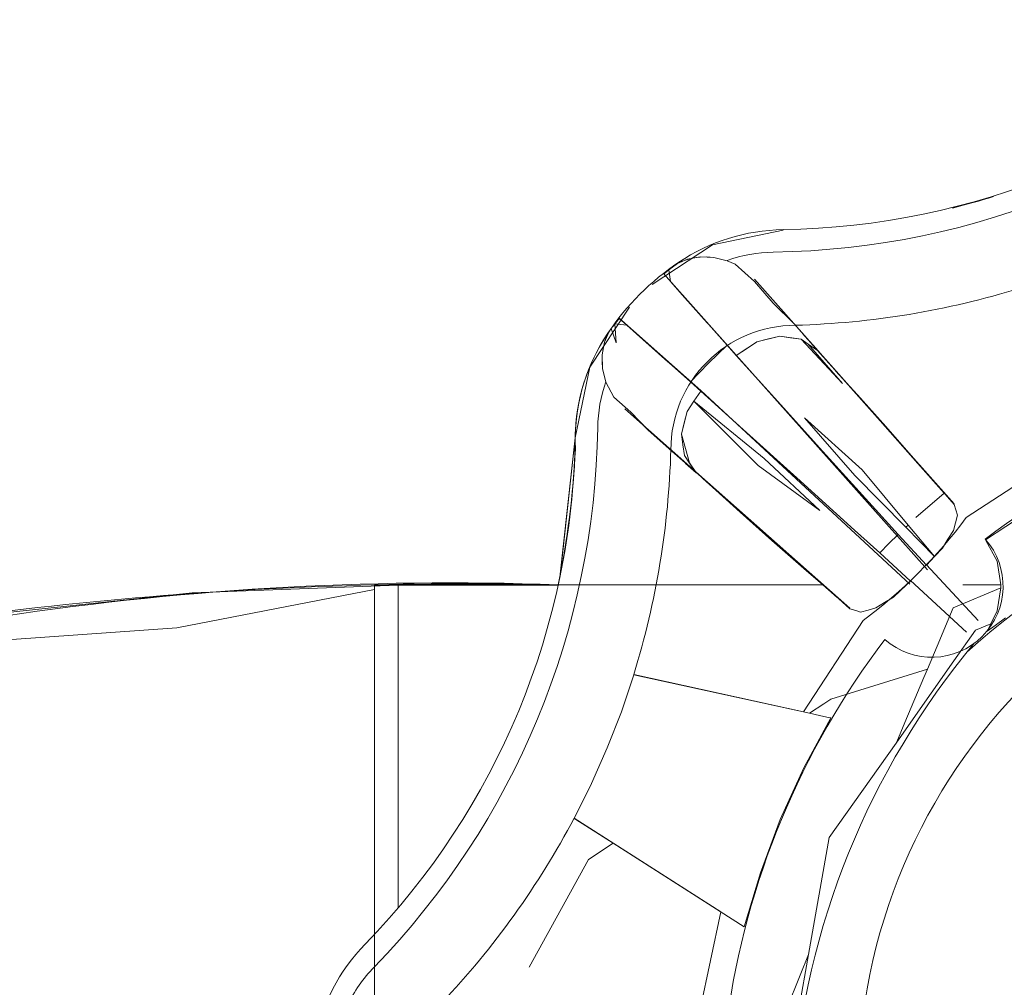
# Model space of a CAD drawing. Header units: millimetres. Extents: x 252 to 294, y 11.7 to 33.4.
# Tile 5 of 32: x 263.1375 to 263.1786, y 14.3379 to 14.3783. Entities that reach past the tile are written whole.
import ezdxf

# ---------------------------------------------------------------- set-up
doc = ezdxf.new("R2010")
doc.units = ezdxf.units.MM
doc.header["$LTSCALE"] = 10
doc.layers.add('IFC-IfcFlowTerminal-Contorno', color=250, linetype='Continuous', lineweight=5)
doc.layers.add('P-SANR-FIXT', color=7, linetype='Continuous')

msp = doc.modelspace()

# ---------------------------------------------------------------- linework, layer by layer
at = {"layer": 'IFC-IfcFlowTerminal-Contorno', "lineweight": 5}
for p, q in [((263.1649344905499, 14.36812018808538), (263.1645817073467, 14.36786139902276)), ((263.1653544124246, 14.36829352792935), (263.1649344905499, 14.36812018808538)), ((263.1658829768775, 14.36839118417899), (263.1653544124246, 14.36829352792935)), ((263.1664481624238, 14.36837409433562), (263.1658829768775, 14.36839118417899)), ((263.1670170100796, 14.3682324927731), (263.1664481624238, 14.36837409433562)), ((263.1673465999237, 14.36808600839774), (263.1670170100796, 14.3682324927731)), ((263.1645817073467, 14.36786139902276), (263.1646415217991, 14.36736823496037)), ((263.1681449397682, 14.36737311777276), (263.1673465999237, 14.36808600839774)), ((263.1646415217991, 14.36736823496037), (263.1652482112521, 14.36668708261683)), ((263.1689261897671, 14.36646247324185), (263.1681449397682, 14.36737311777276)), ((263.1652482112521, 14.36668708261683), (263.1661722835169, 14.36564948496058)), ((263.1697989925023, 14.36559577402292), (263.1689261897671, 14.36646247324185)), ((263.1661722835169, 14.36564948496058), (263.1662302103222, 14.36558436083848)), ((263.1620695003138, 14.36525397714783), (263.1618961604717, 14.36483405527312)), ((263.1621720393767, 14.36540534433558), (263.1620695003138, 14.36525397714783)), ((263.1623832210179, 14.3648145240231), (263.1621720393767, 14.36540534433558)), ((263.1628214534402, 14.3655469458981), (263.1623270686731, 14.36560798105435)), ((263.1623270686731, 14.36560798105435), (263.1623832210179, 14.3648145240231)), ((263.1634977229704, 14.36494391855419), (263.1628214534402, 14.3655469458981)), ((263.1662302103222, 14.36558436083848), (263.1670078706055, 14.36471007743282)), ((263.1707828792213, 14.36448493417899), (263.1697989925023, 14.36559577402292)), ((263.1618961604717, 14.36483405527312), (263.1617985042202, 14.36430427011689)), ((263.1645353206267, 14.36402106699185), (263.1634977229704, 14.36494391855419)), ((263.1678214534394, 14.36456550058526), (263.1682523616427, 14.36485114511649)), ((263.1682523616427, 14.36485114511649), (263.1678727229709, 14.3645996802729)), ((263.1682523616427, 14.36485114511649), (263.1692020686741, 14.3650879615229)), ((263.1687284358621, 14.36497077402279), (263.1682523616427, 14.36485114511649)), ((263.1692032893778, 14.3650879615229), (263.1687284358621, 14.36497077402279)), ((263.1692020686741, 14.3650879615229), (263.170091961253, 14.36495856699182)), ((263.1696476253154, 14.36502448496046), (263.1692032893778, 14.3650879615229)), ((263.170091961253, 14.36495856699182), (263.1696476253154, 14.36502448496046)), ((263.1718216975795, 14.3631079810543), (263.170091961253, 14.36495856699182)), ((263.170091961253, 14.36495856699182), (263.170394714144, 14.36475102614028)), ((263.1704125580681, 14.36491100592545), (263.1702140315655, 14.36513434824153)), ((263.170604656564, 14.3646948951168), (263.1704125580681, 14.36491100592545)), ((263.1670078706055, 14.36471007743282), (263.1662333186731, 14.36395514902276)), ((263.1670078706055, 14.36471007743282), (263.1673905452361, 14.36427985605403)), ((263.1673905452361, 14.36427985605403), (263.1678214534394, 14.36456550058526)), ((263.1678727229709, 14.3645996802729), (263.1673917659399, 14.36428229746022)), ((263.1703946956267, 14.3647510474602), (263.1718216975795, 14.3631079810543)), ((263.1707361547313, 14.36451696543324), (263.1703946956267, 14.3647510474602)), ((263.170394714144, 14.36475102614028), (263.1707828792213, 14.36448493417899)), ((263.1708017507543, 14.36447199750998), (263.170604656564, 14.3646948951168)), ((263.1707828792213, 14.36448493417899), (263.1707361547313, 14.36451696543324)), ((263.1714979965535, 14.3636799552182), (263.1707828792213, 14.36448493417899)), ((263.1710428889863, 14.36419928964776), (263.1708017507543, 14.36447199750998)), ((263.1617985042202, 14.36430427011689), (263.1618143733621, 14.36374274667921)), ((263.1646038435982, 14.36395998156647), (263.1645353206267, 14.36402106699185)), ((263.1673917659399, 14.36428229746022), (263.168989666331, 14.36250983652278)), ((263.1618143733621, 14.36374274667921), (263.1619559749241, 14.36317145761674)), ((263.1654782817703, 14.36318045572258), (263.1646038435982, 14.36395998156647)), ((263.1662333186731, 14.36395514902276), (263.1654782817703, 14.36318045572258)), ((263.1719388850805, 14.36318366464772), (263.1714979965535, 14.3636799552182)), ((263.1724430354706, 14.36264167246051), (263.1715353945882, 14.36363886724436)), ((263.1733866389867, 14.3615503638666), (263.1719388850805, 14.36318366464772)), ((263.1619559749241, 14.36317145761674), (263.1622855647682, 14.36254157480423)), ((263.1659073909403, 14.3627979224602), (263.1654782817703, 14.36318045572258)), ((263.1659073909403, 14.3627979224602), (263.1656241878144, 14.36237067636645)), ((263.1656243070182, 14.3623705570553), (263.1659073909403, 14.3627979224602)), ((263.1676847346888, 14.36119391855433), (263.1659073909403, 14.3627979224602)), ((263.1622855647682, 14.36254157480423), (263.1629886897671, 14.36191169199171)), ((263.1656241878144, 14.36237067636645), (263.1653397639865, 14.36194098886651)), ((263.1653397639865, 14.36194098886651), (263.1656243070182, 14.3623705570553)), ((263.1656241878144, 14.36237067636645), (263.1685477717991, 14.35998786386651)), ((263.1683024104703, 14.3596900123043), (263.1656241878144, 14.36237067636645)), ((263.168989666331, 14.36250983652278), (263.1710050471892, 14.36028083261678)), ((263.1736210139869, 14.36131598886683), (263.1724430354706, 14.36264167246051)), ((263.1629886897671, 14.36191169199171), (263.1637174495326, 14.36116706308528)), ((263.1651005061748, 14.36099372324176), (263.1653397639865, 14.36194098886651)), ((263.1653397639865, 14.36194098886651), (263.1652201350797, 14.36146735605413)), ((263.1723380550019, 14.35927497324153), (263.1702396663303, 14.36168219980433)), ((263.1702396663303, 14.36168219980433), (263.1726371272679, 14.35951423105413)), ((263.1749589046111, 14.35977790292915), (263.1733866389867, 14.3615503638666)), ((263.1637174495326, 14.36116706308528), (263.1645914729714, 14.36039313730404)), ((263.1652201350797, 14.36146735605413), (263.1651005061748, 14.36099372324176)), ((263.1699100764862, 14.35918219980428), (263.1676847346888, 14.36119391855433)), ((263.1748942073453, 14.35986579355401), (263.1736210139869, 14.36131598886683)), ((263.1651005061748, 14.36099372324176), (263.1651639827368, 14.36054694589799)), ((263.1654374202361, 14.35979743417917), (263.1651005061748, 14.36099372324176)), ((263.1645914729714, 14.36039313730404), (263.1657035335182, 14.35940680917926)), ((263.1651639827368, 14.36054694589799), (263.1652286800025, 14.36010260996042)), ((263.1652286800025, 14.36010260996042), (263.1654386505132, 14.35979306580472)), ((263.1685477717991, 14.35998786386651), (263.1708780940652, 14.35780768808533)), ((263.1710050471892, 14.36028083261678), (263.1732010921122, 14.3578589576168)), ((263.1652756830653, 14.35977979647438), (263.1654947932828, 14.35958503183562)), ((263.1657035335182, 14.35940680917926), (263.1654374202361, 14.35979743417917)), ((263.1654386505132, 14.35979306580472), (263.1654654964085, 14.35975348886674)), ((263.1654654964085, 14.35975348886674), (263.1656675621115, 14.35945919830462)), ((263.1654947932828, 14.35958503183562), (263.1657153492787, 14.3593894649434)), ((263.1708780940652, 14.35780768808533), (263.1683024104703, 14.3596900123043)), ((263.1726371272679, 14.35951423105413), (263.1745575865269, 14.35720688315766)), ((263.1760599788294, 14.35853522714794), (263.1748942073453, 14.35986579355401)), ((263.1760597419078, 14.35853502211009), (263.1749589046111, 14.35977790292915)), ((263.1656675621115, 14.35945919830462), (263.1656999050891, 14.35941209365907)), ((263.1657035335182, 14.35940680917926), (263.1665042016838, 14.35869676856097)), ((263.1659903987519, 14.35914557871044), (263.1665421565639, 14.35866218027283)), ((263.1723270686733, 14.35699225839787), (263.1699100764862, 14.35918219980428)), ((263.1744572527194, 14.35711131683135), (263.1723380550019, 14.35927497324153)), ((263.1665042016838, 14.35869676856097), (263.1670084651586, 14.35824958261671)), ((263.1814054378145, 14.3589868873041), (263.177787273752, 14.35658698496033)), ((263.1665421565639, 14.35866218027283), (263.1675467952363, 14.35774665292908)), ((263.174880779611, 14.35751471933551), (263.1760599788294, 14.35853522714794)), ((263.1760983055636, 14.35849148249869), (263.1760597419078, 14.35853502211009)), ((263.1764725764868, 14.35806891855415), (263.1760983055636, 14.35849148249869)), ((263.1670084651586, 14.35824958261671), (263.1686381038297, 14.35680182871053)), ((263.1732010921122, 14.3578589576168), (263.1741484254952, 14.35681716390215)), ((263.1765433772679, 14.35784430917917), (263.1764748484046, 14.35806171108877)), ((263.1766129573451, 14.35761969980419), (263.1765433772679, 14.35784430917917)), ((263.1675467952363, 14.35774665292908), (263.168871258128, 14.35656745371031)), ((263.1765287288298, 14.35729987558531), (263.1766129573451, 14.35761969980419)), ((263.1744572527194, 14.35711131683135), (263.1745575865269, 14.35720688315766)), ((263.1756547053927, 14.35588874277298), (263.1744572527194, 14.35711131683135)), ((263.1745575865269, 14.35720688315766), (263.1756547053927, 14.35588874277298)), ((263.1764445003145, 14.35698249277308), (263.1765287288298, 14.35729987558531)), ((263.1686381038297, 14.35680182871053), (263.170408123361, 14.35523444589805)), ((263.173372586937, 14.35604138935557), (263.1723270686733, 14.35699225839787)), ((263.1737504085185, 14.35643805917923), (263.1741484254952, 14.35681716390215)), ((263.1741484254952, 14.35681716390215), (263.1753190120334, 14.35552985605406)), ((263.1759903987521, 14.35624762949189), (263.1762174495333, 14.35661384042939)), ((263.1762174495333, 14.35661384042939), (263.1764445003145, 14.35698249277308)), ((263.168871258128, 14.35656745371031), (263.1703226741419, 14.3552954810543)), ((263.173372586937, 14.35604138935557), (263.1737504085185, 14.35643805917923)), ((263.1756547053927, 14.35588874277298), (263.1759903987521, 14.35624762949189)), ((263.177787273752, 14.35658698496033), (263.1782657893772, 14.35570319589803)), ((263.1746598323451, 14.35487067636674), (263.173372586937, 14.35604138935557)), ((263.1753190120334, 14.35552985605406), (263.1756547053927, 14.35588874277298)), ((263.1782657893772, 14.35570319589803), (263.1784184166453, 14.35470710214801)), ((263.1703226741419, 14.3552954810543), (263.1709941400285, 14.35470710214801)), ((263.170408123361, 14.35523444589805), (263.1710024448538, 14.35470710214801)), ((263.1523111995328, 14.35470710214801), (263.1523111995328, 14.35451486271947)), ((263.1533052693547, 14.35470710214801), (263.1523111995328, 14.35470710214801)), ((263.1709941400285, 14.35470710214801), (263.1533052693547, 14.35470710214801)), ((263.1709941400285, 14.35470710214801), (263.1715978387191, 14.3541781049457)), ((263.1710024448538, 14.35470710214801), (263.1716613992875, 14.35412240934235)), ((263.1739408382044, 14.35419928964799), (263.1744846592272, 14.35470710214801)), ((263.1744846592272, 14.35470710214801), (263.1746598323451, 14.35487067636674)), ((263.1784192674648, 14.35458455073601), (263.1764359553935, 14.35375251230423)), ((263.1784184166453, 14.35470710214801), (263.1768373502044, 14.35470710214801)), ((263.1784192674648, 14.35458455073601), (263.178275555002, 14.35362800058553)), ((263.1784184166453, 14.35470710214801), (263.1784281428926, 14.35464362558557)), ((263.1784281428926, 14.35464362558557), (263.1784192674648, 14.35458455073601)), ((263.1523111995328, 14.35451486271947), (263.1440641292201, 14.35291999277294)), ((263.1523111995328, 14.35451486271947), (263.1523111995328, 14.35398688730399)), ((263.1735746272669, 14.35397223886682), (263.1739408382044, 14.35419928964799)), ((263.1523111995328, 14.35398688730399), (263.1523111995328, 14.3518775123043)), ((263.1716613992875, 14.35412240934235), (263.1721195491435, 14.35371589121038)), ((263.1728885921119, 14.35365973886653), (263.1732071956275, 14.35374518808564)), ((263.1732071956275, 14.35374518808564), (263.1735746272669, 14.35397223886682)), ((263.1764359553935, 14.35375251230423), (263.1757626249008, 14.35215120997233)), ((263.1721284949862, 14.35371311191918), (263.1723710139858, 14.35363776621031)), ((263.1723710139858, 14.35363776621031), (263.1725687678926, 14.35357673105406)), ((263.1725687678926, 14.35357673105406), (263.1728885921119, 14.35365973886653)), ((263.178275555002, 14.35362800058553), (263.1780056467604, 14.35308033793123)), ((263.178183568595, 14.35301573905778), (263.1786198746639, 14.35333476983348)), ((263.1440641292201, 14.35291999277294), (263.137183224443, 14.35242963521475)), ((263.1780056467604, 14.35308033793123), (263.1773710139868, 14.35281745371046)), ((263.1780056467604, 14.35308033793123), (263.1778556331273, 14.35277594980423)), ((263.1778556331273, 14.35277594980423), (263.178183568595, 14.35301573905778)), ((263.1773710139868, 14.35281745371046), (263.1764659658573, 14.35153394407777)), ((263.1757626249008, 14.35215120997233), (263.1753589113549, 14.35119110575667)), ((263.1523111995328, 14.3518775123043), (263.1523111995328, 14.34852057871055)), ((263.1764659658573, 14.35153394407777), (263.1755197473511, 14.35019204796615)), ((263.1631144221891, 14.35095954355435), (263.1625992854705, 14.34941901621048)), ((263.1704394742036, 14.34935038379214), (263.1631144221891, 14.35095954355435)), ((263.1753589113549, 14.35119110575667), (263.1713395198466, 14.34994635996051)), ((263.1753589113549, 14.35119110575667), (263.1752127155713, 14.35084342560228)), ((263.1752127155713, 14.35084342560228), (263.1744217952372, 14.34896247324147)), ((263.1755197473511, 14.35019204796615), (263.1740806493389, 14.34815116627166)), ((263.1710438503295, 14.34975057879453), (263.1704394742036, 14.34935038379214)), ((263.1713395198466, 14.34994635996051), (263.1710438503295, 14.34975057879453)), ((263.1625992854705, 14.34941901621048), (263.1620121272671, 14.3479053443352)), ((263.1708589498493, 14.34925823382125), (263.1704394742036, 14.34935038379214)), ((263.1711673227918, 14.34919049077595), (263.1708589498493, 14.34925823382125)), ((263.1702067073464, 14.34707282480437), (263.1713273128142, 14.34915534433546)), ((263.1713273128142, 14.34915534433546), (263.1711673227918, 14.34919049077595)), ((263.1744217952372, 14.34896247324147), (263.1740886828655, 14.34816255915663)), ((263.1523111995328, 14.34852057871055), (263.1523111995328, 14.34414313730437)), ((263.1740528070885, 14.3481116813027), (263.1712699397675, 14.34416510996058)), ((263.1740806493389, 14.34815116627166), (263.1740528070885, 14.3481116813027)), ((263.1620121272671, 14.3479053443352), (263.1613553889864, 14.34641852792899)), ((263.1692277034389, 14.34491462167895), (263.1702067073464, 14.34707282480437)), ((263.1613553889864, 14.34641852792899), (263.1606302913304, 14.34496344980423)), ((263.1606302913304, 14.34496344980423), (263.1606945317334, 14.34492238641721)), ((263.1606945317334, 14.34492238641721), (263.1622518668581, 14.34392691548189)), ((263.1683951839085, 14.34269782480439), (263.1692277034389, 14.34491462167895)), ((263.1523111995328, 14.34414313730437), (263.1523111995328, 14.33904792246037)), ((263.1622518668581, 14.34392691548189), (263.1612223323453, 14.34324469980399)), ((263.1622518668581, 14.34392691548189), (263.1677152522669, 14.34043464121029)), ((263.1712699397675, 14.34416510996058), (263.1704083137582, 14.33928967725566)), ((263.1612223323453, 14.34324469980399), (263.1587552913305, 14.33876471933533)), ((263.1677152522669, 14.34043464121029), (263.1683951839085, 14.34269782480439)), ((263.1523111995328, 14.33904792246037), (263.1523111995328, 14.33733978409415)), ((263.1704083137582, 14.33928967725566), (263.1695959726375, 14.33469311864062)), ((263.1704083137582, 14.33928967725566), (263.1700492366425, 14.33842048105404)), ((263.1700492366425, 14.33842048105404), (263.1692020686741, 14.33628913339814))]:
    msp.add_line(p, q, dxfattribs=at)
at = {"layer": 'P-SANR-FIXT', "lineweight": 5}
for p, q in [((263.1673909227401, 14.36429676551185), (263.1643546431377, 14.36770799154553)), ((263.1681576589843, 14.36746335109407), (263.170783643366, 14.36450226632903)), ((263.1659082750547, 14.36281405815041), (263.1624982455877, 14.36585159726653)), ((263.170783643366, 14.36450226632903), (263.1764734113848, 14.35808643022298)), ((263.1673909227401, 14.36429676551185), (263.1753599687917, 14.35534363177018)), ((263.1659082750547, 14.36281405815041), (263.1746308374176, 14.35473744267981)), ((263.1657039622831, 14.35942259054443), (263.1627428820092, 14.36204857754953)), ((263.1807868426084, 14.36000850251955), (263.1769771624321, 14.35751839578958)), ((263.1721197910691, 14.35373281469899), (263.1657039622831, 14.35942259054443)), ((263.1774757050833, 14.3532168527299), (263.1753195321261, 14.35554547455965)), ((263.1599656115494, 14.35470371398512), (263.1523121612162, 14.35470371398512)), ((263.1532934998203, 14.35472975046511), (263.1532934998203, 14.34125100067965)), ((263.1710134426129, 14.35471396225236), (263.1640484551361, 14.35471396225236)), ((263.1746607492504, 14.35488669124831), (263.1769893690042, 14.35273051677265)), ((263.1726878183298, 14.35322905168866), (263.1701977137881, 14.34941937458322)), ((263.1701977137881, 14.34941937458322), (263.1631148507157, 14.35097672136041)), ((263.1606312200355, 14.3449807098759), (263.1667407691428, 14.34107357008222)), ((263.1667407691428, 14.34107357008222), (263.1658076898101, 14.33661894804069))]:
    msp.add_line(p, q, dxfattribs=at)
for points in [[(263.17640124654, 14.37043353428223), (263.1781227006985, 14.37091668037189)], [(263.1781102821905, 14.3709123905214), (263.1764350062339, 14.37044235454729)], [(263.176435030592, 14.37044235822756), (263.178110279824, 14.37091238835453)], [(263.1638823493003, 14.36724981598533), (263.1663954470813, 14.36890349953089), (263.1693416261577, 14.36951207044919)], [(263.164995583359, 14.36815258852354), (263.1649352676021, 14.36811618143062), (263.1648277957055, 14.36804397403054), (263.1646874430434, 14.36794049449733), (263.1643615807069, 14.36767942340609)], [(263.1664483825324, 14.36837059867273), (263.1661631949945, 14.36839403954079), (263.1658833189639, 14.36838689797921), (263.1656055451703, 14.36834956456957), (263.1653549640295, 14.36828933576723), (263.1651545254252, 14.36822151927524), (263.164995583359, 14.36815258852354)], [(263.160673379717, 14.36084382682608), (263.161281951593, 14.36379000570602), (263.1629356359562, 14.36630310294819)], [(263.1625062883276, 14.36582364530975), (263.1623072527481, 14.36557745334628), (263.1621731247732, 14.36540165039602), (263.1620694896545, 14.3652504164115), (263.1620328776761, 14.36518988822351)], [(263.1628201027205, 14.36554394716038), (263.1625062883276, 14.36582364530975)], [(263.1620328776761, 14.36518988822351), (263.1619640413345, 14.36503110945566), (263.1618962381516, 14.36483059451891), (263.1618359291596, 14.36457937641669), (263.1617986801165, 14.3643013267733), (263.161791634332, 14.36402312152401), (263.1618148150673, 14.3637394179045)], [(263.1600344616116, 14.35502578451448), (263.160673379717, 14.36084382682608)], [(263.160673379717, 14.36084382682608), (263.1600344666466, 14.35502582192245)], [(263.1600468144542, 14.35507745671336), (263.160673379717, 14.36084382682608)], [(263.1356799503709, 14.35342100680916), (263.1446969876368, 14.35438309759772), (263.1532934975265, 14.35470143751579)]]:
    msp.add_lwpolyline(points, dxfattribs=at)
msp.add_circle((263.1966202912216, 14.33358592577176), 0.02415252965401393, dxfattribs=at)
for centre, radius, start, end in [((263.1688906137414, 14.40053132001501), 0.03100175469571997, 270.8335663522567, 314.1664150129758), ((263.1688906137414, 14.40053132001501), 0.03100175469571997, 270.8335663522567, 314.1664150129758), ((263.1684516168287, 14.40159115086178), 0.03300175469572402, 270.8335663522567, 314.1664150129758), ((263.1688906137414, 14.40051054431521), 0.03100175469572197, 284.084700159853, 287.3008965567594), ((263.1694580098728, 14.36153369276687), 0.00799999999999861, 90.83356635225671, 123.9047372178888), ((263.1694580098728, 14.36153369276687), 0.008000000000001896, 90.83356635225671, 123.9047372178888), ((263.1690190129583, 14.36259352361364), 0.005999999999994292, 90.83356635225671, 109.4868477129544), ((263.1710679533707, 14.35913827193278), 0.0108861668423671, 123.9047372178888, 146.095244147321), ((263.1710679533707, 14.35913827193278), 0.0108861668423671, 123.9047372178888, 146.095244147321), ((263.1688906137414, 14.40053132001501), 0.03500175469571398, 271.5881410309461, 287.1804485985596), ((263.1698606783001, 14.36034554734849), 0.005197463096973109, 90, 180), ((263.1686725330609, 14.36074821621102), 0.008000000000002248, 146.0952441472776, 182.6441014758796), ((263.1686725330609, 14.36074821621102), 0.008000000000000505, 146.0952441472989, 179.1664150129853), ((263.167612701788, 14.36118721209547), 0.005999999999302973, 160.5129634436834, 179.1664150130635), ((263.1982338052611, 14.32969056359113), 0.03381997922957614, 97.77393482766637, 127.2261097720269), ((263.1286150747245, 14.36175462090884), 0.03300175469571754, 315.8335663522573, 359.1664150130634), ((263.1296749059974, 14.36131562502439), 0.03100175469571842, 315.8335663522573, 359.1664150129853), ((263.1296749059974, 14.36129484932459), 0.03100175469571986, 348.3332028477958, 359.1664150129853), ((263.1238416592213, 14.36215370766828), 0.03688210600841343, 348.3626212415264, 357.24220459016), ((263.1296749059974, 14.36131562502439), 0.03500175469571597, 342.8195285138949, 358.4118586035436), ((263.1997887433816, 14.32667747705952), 0.03398676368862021, 97.90628350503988, 132.0937164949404), ((263.1606669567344, 14.36953925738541), 0.02026138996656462, 306.3907610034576, 323.6092389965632), ((263.1755488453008, 14.35465736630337), 0.002966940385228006, 228.5889565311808, 41.411043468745), ((263.1562427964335, 14.19127708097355), 0.1634792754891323, 88.69512491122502, 101.8856072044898), ((263.1554401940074, 14.22974973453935), 0.1250461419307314, 87.92601391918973, 98.93857434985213), ((263.2005156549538, 14.33197241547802), 0.03381997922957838, 142.7739096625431, 172.2260846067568), ((263.2027204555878, 14.33112640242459), 0.03305557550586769, 140.2309660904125, 175.7690339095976), ((263.1296749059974, 14.36131562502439), 0.03500175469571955, 316.588141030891, 332.1804485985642), ((263.1576516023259, 14.33414134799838), 0.008000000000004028, 135.8335663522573, 168.9047372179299), ((263.1565917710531, 14.33458034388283), 0.005999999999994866, 135.8335663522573, 154.4868477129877)]:
    msp.add_arc(centre, radius, start, end, dxfattribs=at)

doc.saveas('drawing.dxf')
